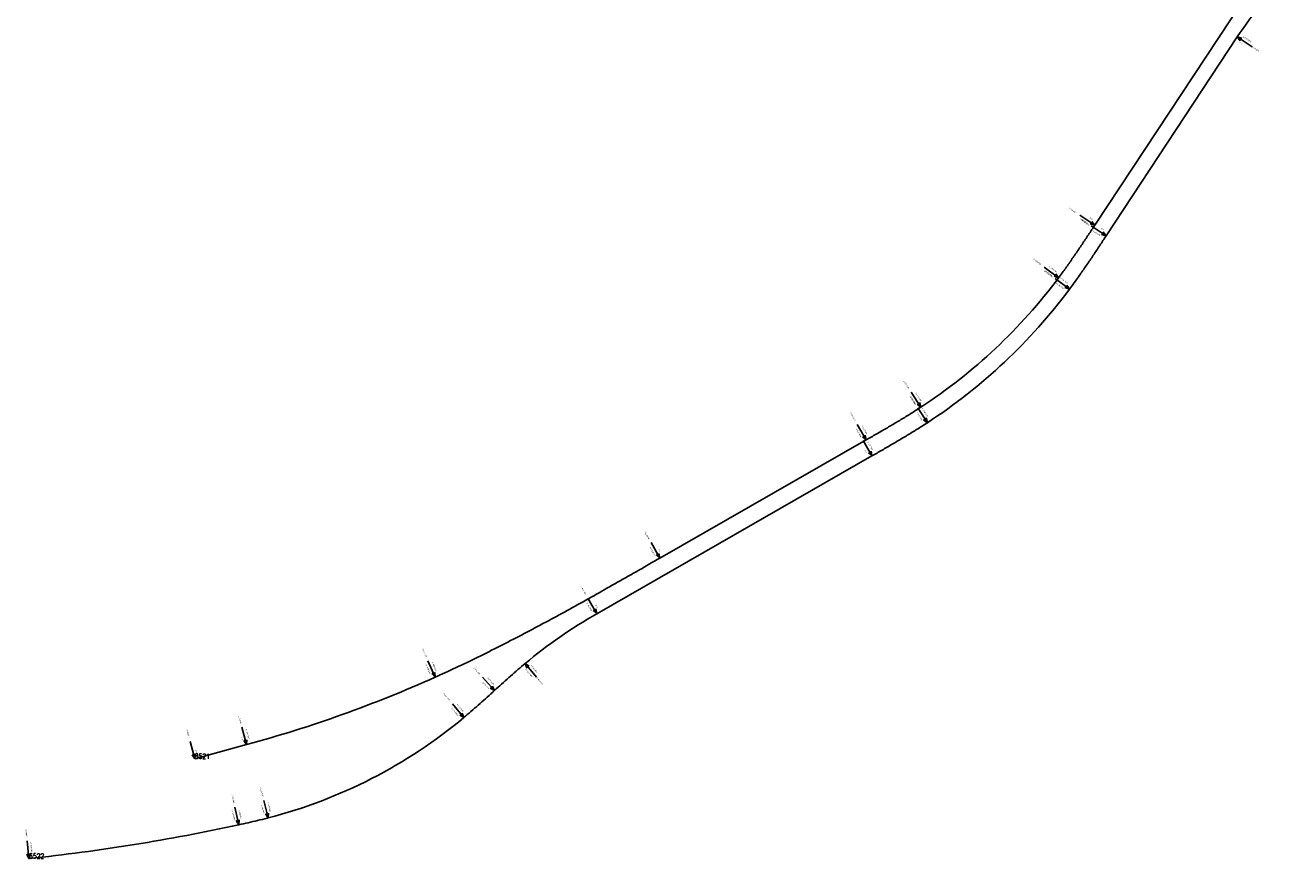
# Model space of a CAD drawing. Header units: metres. Extents: x 3458045 to 3462392, y 5482308 to 5484762.
# Tile 1 of 256: x 3458345 to 3459230, y 5482308 to 5482890. Entities that reach past the tile are written whole.
import ezdxf
from ezdxf.enums import TextEntityAlignment as Align

# ---------------------------------------------------------------- set-up
doc = ezdxf.new("R2010")
doc.units = ezdxf.units.M
doc.layers.get('0').update_dxf_attribs({"linetype": 'CONTINUOUS'})
for name, color, linetype in [('SP_ACHSE_6522', 7, 'CONTINUOUS'), ('SP_ACHSE_8521', 7, 'CONTINUOUS'), ('SP_AXIS', 7, 'CONTINUOUS'), ('SP_ROUT', 5, 'CONTINUOUS'), ('T__ROUT', 5, 'CONTINUOUS')]:
    doc.layers.add(name, color=color, linetype=linetype)
doc.styles.add('K_ISOCP', font='k_isocp.shx')
doc.styles.add('SIMPLEX8', font='simplexd.shx', dxfattribs={"width": 0.8})

# ---------------------------------------------------------------- blocks, each defined once
blk = doc.blocks.new('kmr_li')
at = {"color": 1, "linetype": 'Continuous'}
blk.add_line((0, 0), (0, 3.57), dxfattribs=at)
at = {"color": 1}
for p, q in [((0, 0), (-0.31, 0.91)), ((-0.31, 0.91), (0, 0.52)), ((0, 0), (0.31, 0.91)), ((0.31, 0.91), (0, 0.52))]:
    blk.add_line(p, q, dxfattribs=at)
at = {"color": 1, "linetype": 'Continuous', "style": 'K_ISOCP'}
blk.add_attdef('STATION', text='', height=1, rotation=270.0001, dxfattribs=at).set_placement((0, 4.4), align=Align.MIDDLE_RIGHT)
blk.add_attdef('PARAUL', text='', height=1, rotation=270.0001, dxfattribs=at).set_placement((-0.5, 1), align=Align.TOP_RIGHT)
blk.add_attdef('PARAOL', text='', height=1, rotation=270.0001, dxfattribs=at).set_placement((0.5, 1), align=Align.BOTTOM_RIGHT)
blk = doc.blocks.new('kmr_re')
at = {"color": 1}
for p, q in [((0, 0), (-0.306221, -0.907473)), ((0, 0), (0.306221, -0.907473)), ((-0.306221, -0.907473), (0, -0.51875)), ((0.306221, -0.907473), (0, -0.51875))]:
    blk.add_line(p, q, dxfattribs=at)
at = {"color": 1, "linetype": 'Continuous'}
blk.add_line((0, 0), (0, -3.57143), dxfattribs=at)
at = {"color": 1, "linetype": 'Continuous', "style": 'K_ISOCP'}
blk.add_attdef('PARAUL', text='', height=1, rotation=270.00005842, dxfattribs=at).set_placement((-0.5, -1), align=Align.TOP_LEFT)
blk.add_attdef('PARAOL', text='', height=1, rotation=270.00005842, dxfattribs=at).set_placement((0.5, -1), align=Align.BOTTOM_LEFT)
blk.add_attdef('STATION', text='', height=1, rotation=270.00005842, dxfattribs=at).set_placement((0, -3.57143), align=Align.MIDDLE_LEFT)

msp = doc.modelspace()

# ---------------------------------------------------------------- linework, layer by layer
at = {"layer": 'SP_ACHSE_6522'}
msp.add_lwpolyline([(3458347.68, 5482307.952, 0.02752547), (3458494.324, 5482331.5151, 0.00182238), (3458500.9226, 5482332.9742, 0.00296416), (3458507.5069, 5482334.4964, 0.00410595), (3458514.069, 5482336.1116, 0.00062576), (3458514.931, 5482336.3327, 0.11104089), (3458651.5919, 5482406.3729, 0.00106989), (3458652.7723, 5482407.361, 0.00399623), (3458657.9086, 5482411.7529, 0.00285444), (3458662.9842, 5482416.2148, 0.00171266), (3458668.0189, 5482420.7228, 0.00057089), (3458673.0329, 5482425.2539, -0.00057089), (3458678.047, 5482429.7849, -0.00171266), (3458683.0817, 5482434.293, -0.00285444), (3458688.1573, 5482438.7549, -0.00399623), (3458693.2936, 5482443.1468, -0.00106989), (3458694.4739, 5482444.1348, -0.04364339), (3458744.5453, 5482478.9484), (3458936.8674, 5482589.1462, 0.00047262), (3458943.9477, 5482593.209, 0.00141787), (3458951.0125, 5482597.2985, 0.00236312), (3458958.0462, 5482601.4414, 0.00330837), (3458965.0324, 5482605.6637, 0.00425363), (3458971.954, 5482609.9912, 0.002687), (3458975.6544, 5482612.378, 0.08808694), (3459074.9848, 5482705.6681, 0.002687), (3459077.5988, 5482709.2117, 0.00425363), (3459082.3514, 5482715.8485, 0.00330837), (3459087.0032, 5482722.5564, 0.00236312), (3459091.5786, 5482729.3167, 0.00141787), (3459096.1028, 5482736.1114, 0.00047262), (3459100.6012, 5482742.9232), (3459192.1738, 5482881.7773, -0.05814238), (3459229.4672, 5482926.1282)], format="xyb", dxfattribs=at)
at = {"layer": 'SP_ACHSE_8521'}
msp.add_lwpolyline([(3458463.555, 5482377.659), (3458499.8337, 5482387.5238, 0.03893382), (3458631.6159, 5482434.6339, 0.00203569), (3458638.4352, 5482437.7223, 0.0043046), (3458653.8562, 5482444.9456, 0.00385148), (3458669.1574, 5482452.4196, 0.00339836), (3458684.3487, 5482460.1147, 0.00294525), (3458699.4411, 5482468.0018, 0.00249213), (3458714.4469, 5482476.0527, 0.00203901), (3458729.3792, 5482484.2392, 0.0015859), (3458744.2517, 5482492.5338, 0.00113278), (3458759.0789, 5482500.9091, 0.00067967), (3458773.8757, 5482509.3381, 0.00022656), (3458788.6571, 5482517.7939), (3458932.8189, 5482600.3202, 0.00047928), (3458939.8024, 5482604.3238, 0.00143784), (3458946.7704, 5482608.3543, 0.0023964), (3458953.7074, 5482612.438, 0.00335496), (3458960.5969, 5482616.6012, 0.00431353), (3458967.4217, 5482620.8696, 0.00272484), (3458971.0699, 5482623.2245, 0.08777518), (3459067.3421, 5482713.606, 0.00272484), (3459069.9223, 5482717.0985, 0.00431353), (3459074.6125, 5482723.6405, 0.00335496), (3459079.2019, 5482730.2538, 0.0023964), (3459083.7149, 5482736.9195, 0.00143784), (3459088.1766, 5482743.6195, 0.00047928), (3459092.6127, 5482750.3367), (3459196.4443, 5482907.7794, -0.05814138)], format="xyb", dxfattribs=at)
at = {"layer": 'SP_AXIS'}
for points in [[(3458347.68, 5482307.952, 0.02752547), (3458494.324, 5482331.5151, 0.00182238), (3458500.9226, 5482332.9742, 0.00296416), (3458507.5069, 5482334.4964, 0.00410595), (3458514.069, 5482336.1116, 0.00062576), (3458514.931, 5482336.3327, 0.11104089), (3458651.5919, 5482406.3729, 0.00106989), (3458652.7723, 5482407.361, 0.00399623), (3458657.9086, 5482411.7529, 0.00285444), (3458662.9842, 5482416.2148, 0.00171266), (3458668.0189, 5482420.7228, 0.00057089), (3458673.0329, 5482425.2539, -0.00057089), (3458678.047, 5482429.7849, -0.00171266), (3458683.0817, 5482434.293, -0.00285444), (3458688.1573, 5482438.7549, -0.00399623), (3458693.2936, 5482443.1468, -0.00106989), (3458694.4739, 5482444.1348, -0.04364339), (3458744.5453, 5482478.9484), (3458936.8674, 5482589.1462, 0.00047262), (3458943.9477, 5482593.209, 0.00141787), (3458951.0125, 5482597.2985, 0.00236312), (3458958.0462, 5482601.4414, 0.00330837), (3458965.0324, 5482605.6637, 0.00425363), (3458971.954, 5482609.9912, 0.002687), (3458975.6544, 5482612.378, 0.08808694), (3459074.9848, 5482705.6681, 0.002687), (3459077.5988, 5482709.2117, 0.00425363), (3459082.3514, 5482715.8485, 0.00330837), (3459087.0032, 5482722.5564, 0.00236312), (3459091.5786, 5482729.3167, 0.00141787), (3459096.1028, 5482736.1114, 0.00047262), (3459100.6012, 5482742.9232), (3459192.1738, 5482881.7773, -0.05814238), (3459229.4672, 5482926.1282)], [(3458463.555, 5482377.659), (3458499.8337, 5482387.5238, 0.03893382), (3458631.6159, 5482434.6339, 0.00203569), (3458638.4352, 5482437.7223, 0.0043046), (3458653.8562, 5482444.9456, 0.00385148), (3458669.1574, 5482452.4196, 0.00339836), (3458684.3487, 5482460.1147, 0.00294525), (3458699.4411, 5482468.0018, 0.00249213), (3458714.4469, 5482476.0527, 0.00203901), (3458729.3792, 5482484.2392, 0.0015859), (3458744.2517, 5482492.5338, 0.00113278), (3458759.0789, 5482500.9091, 0.00067967), (3458773.8757, 5482509.3381, 0.00022656), (3458788.6571, 5482517.7939), (3458932.8189, 5482600.3202, 0.00047928), (3458939.8024, 5482604.3238, 0.00143784), (3458946.7704, 5482608.3543, 0.0023964), (3458953.7074, 5482612.438, 0.00335496), (3458960.5969, 5482616.6012, 0.00431353), (3458967.4217, 5482620.8696, 0.00272484), (3458971.0699, 5482623.2245, 0.08777518), (3459067.3421, 5482713.606, 0.00272484), (3459069.9223, 5482717.0985, 0.00431353), (3459074.6125, 5482723.6405, 0.00335496), (3459079.2019, 5482730.2538, 0.0023964), (3459083.7149, 5482736.9195, 0.00143784), (3459088.1766, 5482743.6195, 0.00047928), (3459092.6127, 5482750.3367), (3459196.4443, 5482907.7794, -0.05814138)]]:
    msp.add_lwpolyline(points, format="xyb", dxfattribs=at)

# ---------------------------------------------------------------- block references
at = {"layer": 'SP_AXIS', "color": 0}
ref = msp.add_blockref('kmr_re', (3459192.1738, 5482881.7773), dxfattribs=dict(at, xscale=3.500000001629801, yscale=3.500000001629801, zscale=3.500000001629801, rotation=56.5956341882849))
ref.add_attrib('STATION', '1+58.1900', dxfattribs={"layer": '0', "color": 1, "linetype": 'Continuous', "height": 0.875, "rotation": 326.5956926, "style": 'K_ISOCP'}).set_placement((3459202.6089, 5482874.8955), align=Align.MIDDLE_LEFT)
ref.add_attrib('PARAOL', 'R=250.0000', dxfattribs={"layer": '0', "color": 1, "linetype": 'Continuous', "height": 0.875, "rotation": 326.5956926, "style": 'K_ISOCP'}).set_placement((3459196.0591, 5482881.3113), align=Align.BOTTOM_LEFT)
ref.add_attrib('PARAUL', 'R=¢', dxfattribs={"layer": '0', "color": 1, "linetype": 'Continuous', "height": 0.875, "rotation": 326.5956926, "style": 'K_ISOCP'}).set_placement((3459194.1322, 5482878.3895), align=Align.TOP_LEFT)
ref = msp.add_blockref('kmr_li', (3459092.6127, 5482750.3367), dxfattribs=dict(at, xscale=3.500000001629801, yscale=3.500000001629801, zscale=3.500000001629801, rotation=56.59561271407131))
ref.add_attrib('STATION', '0+703.4860', dxfattribs={"layer": '0', "color": 1, "linetype": 'Continuous', "height": 0.875, "rotation": 326.5956711, "style": 'K_ISOCP'}).set_placement((3459079.7449, 5482758.8229), align=Align.MIDDLE_RIGHT)
ref.add_attrib('PARAOL', 'R=¢', dxfattribs={"layer": '0', "color": 1, "linetype": 'Continuous', "height": 0.875, "rotation": 326.5956711, "style": 'K_ISOCP'}).set_placement((3459090.6543, 5482753.7245), align=Align.BOTTOM_RIGHT)
ref.add_attrib('PARAUL', 'A=130.0000', dxfattribs={"layer": '0', "color": 1, "linetype": 'Continuous', "height": 0.875, "rotation": 326.5956711, "style": 'K_ISOCP'}).set_placement((3459088.7274, 5482750.8027), align=Align.TOP_RIGHT)
ref = msp.add_blockref('kmr_li', (3459100.6012, 5482742.9232), dxfattribs=dict(at, xscale=3.500000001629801, yscale=3.500000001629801, zscale=3.500000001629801, rotation=56.5956341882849))
ref.add_attrib('STATION', '0+891.8590', dxfattribs={"layer": '0', "color": 1, "linetype": 'Continuous', "height": 0.875, "rotation": 326.5956926, "style": 'K_ISOCP'}).set_placement((3459087.7334, 5482751.4094), align=Align.MIDDLE_RIGHT)
ref.add_attrib('PARAOL', 'R=¢', dxfattribs={"layer": '0', "color": 1, "linetype": 'Continuous', "height": 0.875, "rotation": 326.5956926, "style": 'K_ISOCP'}).set_placement((3459098.6429, 5482746.311), align=Align.BOTTOM_RIGHT)
ref.add_attrib('PARAUL', 'A=132.7558', dxfattribs={"layer": '0', "color": 1, "linetype": 'Continuous', "height": 0.875, "rotation": 326.5956926, "style": 'K_ISOCP'}).set_placement((3459096.716, 5482743.3892), align=Align.TOP_RIGHT)
ref = msp.add_blockref('kmr_li', (3459067.3421, 5482713.606), dxfattribs=dict(at, xscale=3.500000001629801, yscale=3.500000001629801, zscale=3.500000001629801, rotation=53.22506157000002))
ref.add_attrib('STATION', '0+658.8950', dxfattribs={"layer": '0', "color": 1, "linetype": 'Continuous', "height": 0.875, "rotation": 323.22512, "style": 'K_ISOCP'}).set_placement((3459054.9954, 5482722.834), align=Align.MIDDLE_RIGHT)
ref.add_attrib('PARAOL', 'A=130.0000', dxfattribs={"layer": '0', "color": 1, "linetype": 'Continuous', "height": 0.875, "rotation": 323.22512, "style": 'K_ISOCP'}).set_placement((3459065.5863, 5482717.1031), align=Align.BOTTOM_RIGHT)
ref.add_attrib('PARAUL', 'R=-379.0000', dxfattribs={"layer": '0', "color": 1, "linetype": 'Continuous', "height": 0.875, "rotation": 323.22512, "style": 'K_ISOCP'}).set_placement((3459063.4909, 5482714.2996), align=Align.TOP_RIGHT)
ref = msp.add_blockref('kmr_li', (3459074.9848, 5482705.6681), dxfattribs=dict(at, xscale=3.500000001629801, yscale=3.500000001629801, zscale=3.500000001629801, rotation=53.27189095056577))
ref.add_attrib('STATION', '0+846.6400', dxfattribs={"layer": '0', "color": 1, "linetype": 'Continuous', "height": 0.875, "rotation": 323.2719494, "style": 'K_ISOCP'}).set_placement((3459062.6306, 5482714.886), align=Align.MIDDLE_RIGHT)
ref.add_attrib('PARAOL', 'A=132.7558', dxfattribs={"layer": '0', "color": 1, "linetype": 'Continuous', "height": 0.875, "rotation": 323.2719494, "style": 'K_ISOCP'}).set_placement((3459073.2261, 5482709.1637), align=Align.BOTTOM_RIGHT)
ref.add_attrib('PARAUL', 'R=-389.7500', dxfattribs={"layer": '0', "color": 1, "linetype": 'Continuous', "height": 0.875, "rotation": 323.2719494, "style": 'K_ISOCP'}).set_placement((3459071.1331, 5482706.3585), align=Align.TOP_RIGHT)
ref = msp.add_blockref('kmr_li', (3458971.0699, 5482623.2245), dxfattribs=dict(at, xscale=3.500000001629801, yscale=3.500000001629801, zscale=3.500000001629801, rotation=33.15979897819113))
ref.add_attrib('STATION', '0+526.1680', dxfattribs={"layer": '0', "color": 1, "linetype": 'Continuous', "height": 0.875, "rotation": 303.1598574, "style": 'K_ISOCP'}).set_placement((3458962.6387, 5482636.1284), align=Align.MIDDLE_RIGHT)
ref.add_attrib('PARAOL', 'R=-379.0000', dxfattribs={"layer": '0', "color": 1, "linetype": 'Continuous', "height": 0.875, "rotation": 303.1598574, "style": 'K_ISOCP'}).set_placement((3458970.6205, 5482627.1117), align=Align.BOTTOM_RIGHT)
ref.add_attrib('PARAUL', 'A=130.0000', dxfattribs={"layer": '0', "color": 1, "linetype": 'Continuous', "height": 0.875, "rotation": 303.1598574, "style": 'K_ISOCP'}).set_placement((3458967.6905, 5482625.1973), align=Align.TOP_RIGHT)
ref = msp.add_blockref('kmr_li', (3458975.6544, 5482612.378), dxfattribs=dict(at, xscale=3.500000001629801, yscale=3.500000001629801, zscale=3.500000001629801, rotation=33.13582397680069))
ref.add_attrib('STATION', '0+709.6660', dxfattribs={"layer": '0', "color": 1, "linetype": 'Continuous', "height": 0.875, "rotation": 303.1358824, "style": 'K_ISOCP'}).set_placement((3458967.2286, 5482625.2855), align=Align.MIDDLE_RIGHT)
ref.add_attrib('PARAOL', 'R=-389.7500', dxfattribs={"layer": '0', "color": 1, "linetype": 'Continuous', "height": 0.875, "rotation": 303.1358824, "style": 'K_ISOCP'}).set_placement((3458975.2066, 5482616.2654), align=Align.BOTTOM_RIGHT)
ref.add_attrib('PARAUL', 'A=132.7558', dxfattribs={"layer": '0', "color": 1, "linetype": 'Continuous', "height": 0.875, "rotation": 303.1358824, "style": 'K_ISOCP'}).set_placement((3458972.2758, 5482614.3523), align=Align.TOP_RIGHT)
ref = msp.add_blockref('kmr_li', (3458932.8189, 5482600.3202), dxfattribs=dict(at, xscale=3.500000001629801, yscale=3.500000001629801, zscale=3.500000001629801, rotation=29.78924783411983))
ref.add_attrib('STATION', '0+481.5770', dxfattribs={"layer": '0', "color": 1, "linetype": 'Continuous', "height": 0.875, "rotation": 299.7893063, "style": 'K_ISOCP'}).set_placement((3458925.1609, 5482613.6975), align=Align.MIDDLE_RIGHT)
ref.add_attrib('PARAOL', 'A=130.0000', dxfattribs={"layer": '0', "color": 1, "linetype": 'Continuous', "height": 0.875, "rotation": 299.7893063, "style": 'K_ISOCP'}).set_placement((3458932.5988, 5482604.2271), align=Align.BOTTOM_RIGHT)
ref.add_attrib('PARAUL', 'R=¢', dxfattribs={"layer": '0', "color": 1, "linetype": 'Continuous', "height": 0.875, "rotation": 299.7893063, "style": 'K_ISOCP'}).set_placement((3458929.5613, 5482602.4883), align=Align.TOP_RIGHT)
ref = msp.add_blockref('kmr_li', (3458936.8674, 5482589.1462), dxfattribs=dict(at, xscale=3.500000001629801, yscale=3.500000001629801, zscale=3.500000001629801, rotation=29.81208073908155))
ref.add_attrib('STATION', '0+664.4470', dxfattribs={"layer": '0', "color": 1, "linetype": 'Continuous', "height": 0.875, "rotation": 299.8121392, "style": 'K_ISOCP'}).set_placement((3458929.2042, 5482602.5204), align=Align.MIDDLE_RIGHT)
ref.add_attrib('PARAOL', 'A=132.7558', dxfattribs={"layer": '0', "color": 1, "linetype": 'Continuous', "height": 0.875, "rotation": 299.8121392, "style": 'K_ISOCP'}).set_placement((3458936.6458, 5482593.053), align=Align.BOTTOM_RIGHT)
ref.add_attrib('PARAUL', 'R=¢', dxfattribs={"layer": '0', "color": 1, "linetype": 'Continuous', "height": 0.875, "rotation": 299.8121392, "style": 'K_ISOCP'}).set_placement((3458933.609, 5482591.313), align=Align.TOP_RIGHT)
ref = msp.add_blockref('kmr_li', (3458788.6571, 5482517.7939), dxfattribs=dict(at, xscale=3.500000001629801, yscale=3.500000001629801, zscale=3.500000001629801, rotation=29.78924783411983))
ref.add_attrib('STATION', '0+315.4650', dxfattribs={"layer": '0', "color": 1, "linetype": 'Continuous', "height": 0.875, "rotation": 299.7893063, "style": 'K_ISOCP'}).set_placement((3458780.9992, 5482531.1712), align=Align.MIDDLE_RIGHT)
ref.add_attrib('PARAOL', 'R=¢', dxfattribs={"layer": '0', "color": 1, "linetype": 'Continuous', "height": 0.875, "rotation": 299.7893063, "style": 'K_ISOCP'}).set_placement((3458788.437, 5482521.7008), align=Align.BOTTOM_RIGHT)
ref.add_attrib('PARAUL', 'A=400.0000', dxfattribs={"layer": '0', "color": 1, "linetype": 'Continuous', "height": 0.875, "rotation": 299.7893063, "style": 'K_ISOCP'}).set_placement((3458785.3995, 5482519.962), align=Align.TOP_RIGHT)
ref = msp.add_blockref('kmr_li', (3458744.5453, 5482478.9484), dxfattribs=dict(at, xscale=3.500000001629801, yscale=3.500000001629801, zscale=3.500000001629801, rotation=29.81208073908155))
ref.add_attrib('STATION', '0+442.7910', dxfattribs={"layer": '0', "color": 1, "linetype": 'Continuous', "height": 0.875, "rotation": 299.8121392, "style": 'K_ISOCP'}).set_placement((3458736.882, 5482492.3226), align=Align.MIDDLE_RIGHT)
ref.add_attrib('PARAOL', 'R=¢', dxfattribs={"layer": '0', "color": 1, "linetype": 'Continuous', "height": 0.875, "rotation": 299.8121392, "style": 'K_ISOCP'}).set_placement((3458744.3236, 5482482.8552), align=Align.BOTTOM_RIGHT)
ref.add_attrib('PARAUL', 'R=350.0000', dxfattribs={"layer": '0', "color": 1, "linetype": 'Continuous', "height": 0.875, "rotation": 299.8121392, "style": 'K_ISOCP'}).set_placement((3458741.2868, 5482481.1151), align=Align.TOP_RIGHT)
ref = msp.add_blockref('kmr_li', (3458631.6159, 5482434.6339), dxfattribs=dict(at, xscale=3.500000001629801, yscale=3.500000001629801, zscale=3.500000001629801, rotation=24.13040541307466))
ref.add_attrib('STATION', '0+137.6870', dxfattribs={"layer": '0', "color": 1, "linetype": 'Continuous', "height": 0.875, "rotation": 294.1304638, "style": 'K_ISOCP'}).set_placement((3458625.3143, 5482448.7011), align=Align.MIDDLE_RIGHT)
ref.add_attrib('PARAOL', 'A=400.0000', dxfattribs={"layer": '0', "color": 1, "linetype": 'Continuous', "height": 0.875, "rotation": 294.1304638, "style": 'K_ISOCP'}).set_placement((3458631.7821, 5482438.5435), align=Align.BOTTOM_RIGHT)
ref.add_attrib('PARAUL', 'R=-900.0000', dxfattribs={"layer": '0', "color": 1, "linetype": 'Continuous', "height": 0.875, "rotation": 294.1304638, "style": 'K_ISOCP'}).set_placement((3458628.5879, 5482437.1126), align=Align.TOP_RIGHT)
ref = msp.add_blockref('kmr_re', (3458694.4739, 5482444.1348), dxfattribs=dict(at, xscale=3.500000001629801, yscale=3.500000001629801, zscale=3.500000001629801, rotation=39.80806613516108))
ref.add_attrib('STATION', '0+381.7290', dxfattribs={"layer": '0', "color": 1, "linetype": 'Continuous', "height": 0.875, "rotation": 309.8081246, "style": 'K_ISOCP'}).set_placement((3458702.4767, 5482434.5324), align=Align.MIDDLE_LEFT)
ref.add_attrib('PARAOL', 'R=350.0000', dxfattribs={"layer": '0', "color": 1, "linetype": 'Continuous', "height": 0.875, "rotation": 309.8081246, "style": 'K_ISOCP'}).set_placement((3458698.059, 5482442.5665), align=Align.BOTTOM_LEFT)
ref.add_attrib('PARAUL', 'A=100.0000', dxfattribs={"layer": '0', "color": 1, "linetype": 'Continuous', "height": 0.875, "rotation": 309.8081246, "style": 'K_ISOCP'}).set_placement((3458695.3703, 5482440.3258), align=Align.TOP_LEFT)
ref = msp.add_blockref('kmr_li', (3458673.0329, 5482425.2539), dxfattribs=dict(at, xscale=3.500000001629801, yscale=3.500000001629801, zscale=3.500000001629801, rotation=42.14666938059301))
ref.add_attrib('STATION', '0+353.1580', dxfattribs={"layer": '0', "color": 1, "linetype": 'Continuous', "height": 0.875, "rotation": 312.1467278, "style": 'K_ISOCP'}).set_placement((3458662.6896, 5482436.6824), align=Align.MIDDLE_RIGHT)
ref.add_attrib('PARAOL', 'A=100.0000', dxfattribs={"layer": '0', "color": 1, "linetype": 'Continuous', "height": 0.875, "rotation": 312.1467278, "style": 'K_ISOCP'}).set_placement((3458671.9818, 5482429.0232), align=Align.BOTTOM_RIGHT)
ref.add_attrib('PARAUL', 'A=100.0000', dxfattribs={"layer": '0', "color": 1, "linetype": 'Continuous', "height": 0.875, "rotation": 312.1467278, "style": 'K_ISOCP'}).set_placement((3458669.3868, 5482426.6746), align=Align.TOP_RIGHT)
ref = msp.add_blockref('kmr_li', (3458651.5919, 5482406.3729), dxfattribs=dict(at, xscale=3.500000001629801, yscale=3.500000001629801, zscale=3.500000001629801, rotation=39.80806613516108))
ref.add_attrib('STATION', '0+324.5870', dxfattribs={"layer": '0', "color": 1, "linetype": 'Continuous', "height": 0.875, "rotation": 309.8081246, "style": 'K_ISOCP'}).set_placement((3458641.7235, 5482418.214), align=Align.MIDDLE_RIGHT)
ref.add_attrib('PARAOL', 'A=100.0000', dxfattribs={"layer": '0', "color": 1, "linetype": 'Continuous', "height": 0.875, "rotation": 309.8081246, "style": 'K_ISOCP'}).set_placement((3458650.6955, 5482410.182), align=Align.BOTTOM_RIGHT)
ref.add_attrib('PARAUL', 'R=-350.0000', dxfattribs={"layer": '0', "color": 1, "linetype": 'Continuous', "height": 0.875, "rotation": 309.8081246, "style": 'K_ISOCP'}).set_placement((3458648.0068, 5482407.9412), align=Align.TOP_RIGHT)
ref = msp.add_blockref('kmr_li', (3458499.8337, 5482387.5238), dxfattribs=dict(at, xscale=3.500000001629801, yscale=3.500000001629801, zscale=3.500000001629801, rotation=15.21193535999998))
ref.add_attrib('STATION', '-0+2.4040', dxfattribs={"layer": '0', "color": 1, "linetype": 'Continuous', "height": 0.875, "rotation": 285.2119938, "style": 'K_ISOCP'}).set_placement((3458495.7892, 5482402.3979), align=Align.MIDDLE_RIGHT)
ref.add_attrib('PARAOL', 'R=-900.0000', dxfattribs={"layer": '0', "color": 1, "linetype": 'Continuous', "height": 0.875, "rotation": 285.2119938, "style": 'K_ISOCP'}).set_placement((3458500.604, 5482391.3604), align=Align.BOTTOM_RIGHT)
ref.add_attrib('PARAUL', 'R=¢', dxfattribs={"layer": '0', "color": 1, "linetype": 'Continuous', "height": 0.875, "rotation": 285.2119938, "style": 'K_ISOCP'}).set_placement((3458497.2267, 5482390.442), align=Align.TOP_RIGHT)
ref = msp.add_blockref('kmr_li', (3458463.555, 5482377.659), dxfattribs=dict(at, xscale=3.500000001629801, yscale=3.500000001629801, zscale=3.500000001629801, rotation=15.21193535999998))
ref.add_attrib('STATION', '-0+40.0000', dxfattribs={"layer": '0', "color": 1, "linetype": 'Continuous', "height": 0.875, "rotation": 285.2119938, "style": 'K_ISOCP'}).set_placement((3458459.5105, 5482392.5331), align=Align.MIDDLE_RIGHT)
ref.add_attrib('PARAOL', 'R=¢', dxfattribs={"layer": '0', "color": 1, "linetype": 'Continuous', "height": 0.875, "rotation": 285.2119938, "style": 'K_ISOCP'}).set_placement((3458464.3253, 5482381.4955), align=Align.BOTTOM_RIGHT)
ref = msp.add_blockref('kmr_li', (3458514.931, 5482336.3327), dxfattribs=dict(at, xscale=3.500000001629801, yscale=3.500000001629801, zscale=3.500000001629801, rotation=14.46319621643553))
ref.add_attrib('STATION', '0+169.7640', dxfattribs={"layer": '0', "color": 1, "linetype": 'Continuous', "height": 0.875, "rotation": 284.4632546, "style": 'K_ISOCP'}).set_placement((3458511.0812, 5482351.2584), align=Align.MIDDLE_RIGHT)
ref.add_attrib('PARAOL', 'R=-350.0000', dxfattribs={"layer": '0', "color": 1, "linetype": 'Continuous', "height": 0.875, "rotation": 284.4632546, "style": 'K_ISOCP'}).set_placement((3458515.7514, 5482340.1589), align=Align.BOTTOM_RIGHT)
ref.add_attrib('PARAUL', 'A=100.0000', dxfattribs={"layer": '0', "color": 1, "linetype": 'Continuous', "height": 0.875, "rotation": 284.4632546, "style": 'K_ISOCP'}).set_placement((3458512.3623, 5482339.2847), align=Align.TOP_RIGHT)
ref = msp.add_blockref('kmr_li', (3458494.324, 5482331.5151), dxfattribs=dict(at, xscale=3.500000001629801, yscale=3.500000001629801, zscale=3.500000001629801, rotation=12.28178303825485))
ref.add_attrib('STATION', '0+148.6000', dxfattribs={"layer": '0', "color": 1, "linetype": 'Continuous', "height": 0.875, "rotation": 282.2818415, "style": 'K_ISOCP'}).set_placement((3458491.0451, 5482346.5765), align=Align.MIDDLE_RIGHT)
ref.add_attrib('PARAOL', 'A=100.0000', dxfattribs={"layer": '0', "color": 1, "linetype": 'Continuous', "height": 0.875, "rotation": 282.2818415, "style": 'K_ISOCP'}).set_placement((3458495.2894, 5482335.3073), align=Align.BOTTOM_RIGHT)
ref.add_attrib('PARAUL', 'R=-1350.0000', dxfattribs={"layer": '0', "color": 1, "linetype": 'Continuous', "height": 0.875, "rotation": 282.2818415, "style": 'K_ISOCP'}).set_placement((3458491.8695, 5482334.5627), align=Align.TOP_RIGHT)
ref = msp.add_blockref('kmr_li', (3458347.68, 5482307.952), dxfattribs=dict(at, xscale=3.500000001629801, yscale=3.500000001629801, zscale=3.500000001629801, rotation=5.975003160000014))
ref.add_attrib('STATION', '0+0.0000', dxfattribs={"layer": '0', "color": 1, "linetype": 'Continuous', "height": 0.875, "rotation": 275.9750616, "style": 'K_ISOCP'}).set_placement((3458346.0755, 5482323.2824), align=Align.MIDDLE_RIGHT)
ref.add_attrib('PARAOL', 'R=-1350.0000', dxfattribs={"layer": '0', "color": 1, "linetype": 'Continuous', "height": 0.875, "rotation": 275.9750616, "style": 'K_ISOCP'}).set_placement((3458349.0562, 5482311.6152), align=Align.BOTTOM_RIGHT)

# ---------------------------------------------------------------- texts
at = {"layer": 'SP_AXIS', "color": 0, "style": 'SIMPLEX8', "width": 0.8}
for s, p in [('8521', (3458463.555, 5482377.659)), ('6522', (3458347.68, 5482307.952))]:
    msp.add_text(s, height=3.5, dxfattribs=at).set_placement(p)
at = {"layer": 'SP_ROUT', "style": 'SIMPLEX8', "width": 0.8}
msp.add_text('LU-B44', height=0.175, dxfattribs=at).set_placement((3458347.68, 5482307.952))
at = {"layer": 'T__ROUT', "style": 'SIMPLEX8', "width": 0.8}
msp.add_text('LU-B44', height=0.175, dxfattribs=at).set_placement((3458347.68, 5482307.952))

doc.saveas('drawing.dxf')
